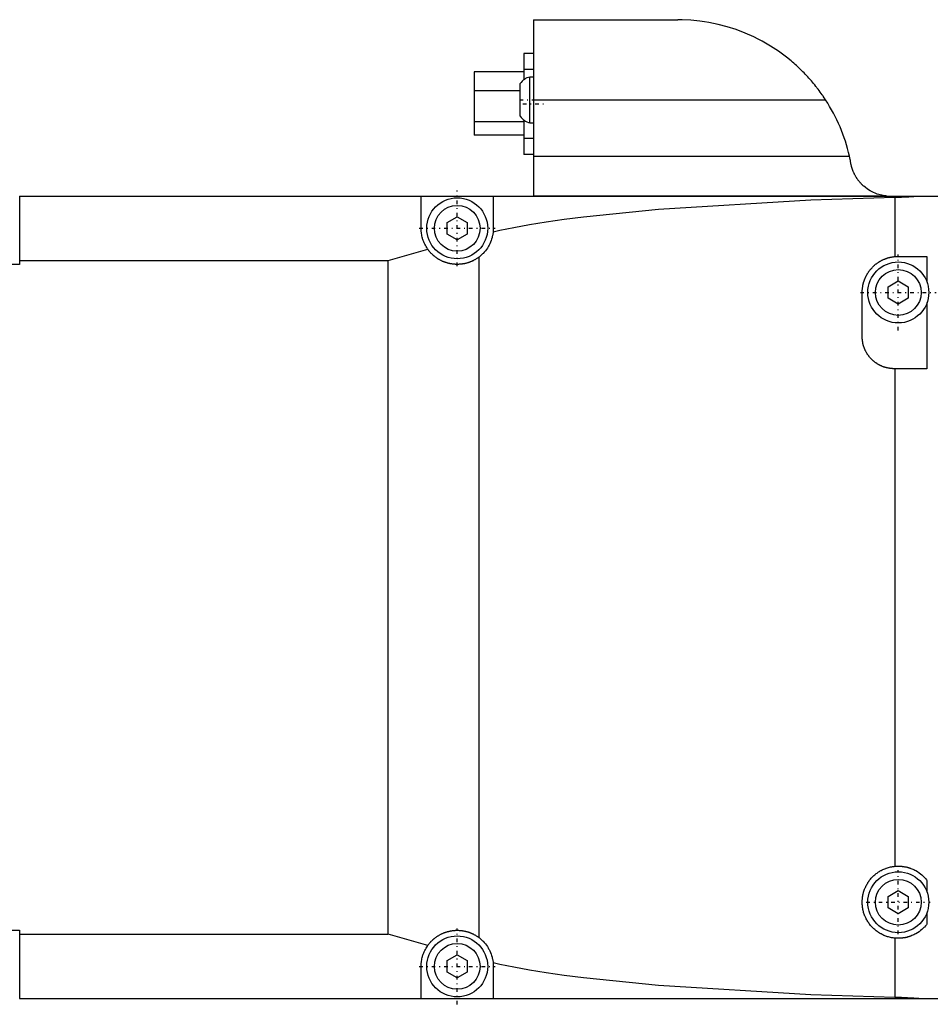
# Model space of a CAD drawing. Extents: x -584 to 152, y -5 to 847.
# Tile 5 of 8: x -390 to -276, y 719 to 842. Entities that reach past the tile are written whole.
import ezdxf

# ---------------------------------------------------------------- set-up
doc = ezdxf.new("R2010")
doc.units = 0
doc.linetypes.add('CENTER', pattern=[1.5, 0.45, -0.5, 0.05, -0.5])
doc.layers.add('AM_0', color=7, linetype='CONTINUOUS')
doc.layers.add('AM_7', color=7, linetype='CENTER')

msp = doc.modelspace()

# ---------------------------------------------------------------- linework, layer by layer
at = {"layer": 'AM_0', "color": 7, "linetype": 'CONTINUOUS'}
for p, q in [((-325.5, 842), (-307.5, 842)), ((-325.5, 842), (-325.5, 820)), ((-326.7, 837.8), (-326.7, 834.5)), ((-325.5, 837.8), (-326.7, 837.8)), ((-325.5, 835.8), (-326.7, 835.8)), ((-326.7, 835.5), (-332.88, 835.5)), ((-332.88, 835.5), (-332.88, 827.6)), ((-325.5, 834.85), (-325.94, 834.85)), ((-325.94, 829.15), (-325.94, 834.85)), ((-327.15, 829.97), (-327.15, 834.03)), ((-327.15, 833.15), (-332.88, 833.15)), ((-325.5, 832), (-289.06, 832)), ((-326.7, 829.25), (-332.88, 829.25)), ((-326.7, 829.5), (-326.7, 825.2)), ((-325.94, 829.15), (-325.5, 829.15)), ((-326.7, 827.6), (-332.88, 827.6)), ((-325.5, 827.2), (-326.7, 827.2)), ((-325.5, 825.2), (-326.7, 825.2)), ((-325.5, 825), (-286.08, 825)), ((-285.98, 824.58), (-286.08, 825)), ((-389.56, 820), (-389.56, 811.49)), ((-389.56, 820), (-257.1, 820)), ((-339.5, 816), (-339.5, 820)), ((-330.5, 820), (-330.5, 816)), ((-325.5, 820.03), (-281.5, 820.03)), ((-280.44, 819.86), (-280.44, 812.48)), ((-336.25, 816.72), (-335, 817.44)), ((-335, 817.44), (-333.75, 816.72)), ((-336.25, 815.28), (-336.25, 816.72)), ((-333.75, 816.72), (-333.75, 815.28)), ((-335, 814.56), (-336.25, 815.28)), ((-333.75, 815.28), (-335, 814.56)), ((-343.6, 812), (-338.67, 813.39)), ((-280, 812.5), (-276.42, 812.5)), ((-276.42, 812.5), (-276.42, 809.27)), ((-389.56, 812), (-343.6, 812)), ((-343.6, 728), (-343.6, 812)), ((-332.31, 812.39), (-332.31, 727.61)), ((-281.25, 808.72), (-280, 809.44)), ((-280, 809.44), (-278.75, 808.72)), ((-284.5, 802.5), (-284.5, 808)), ((-281.25, 807.28), (-281.25, 808.72)), ((-278.75, 808.72), (-278.75, 807.28)), ((-280, 806.56), (-281.25, 807.28)), ((-278.75, 807.28), (-280, 806.56)), ((-276.42, 806.73), (-276.42, 798.5)), ((-276.42, 798.5), (-280.5, 798.5)), ((-280.44, 798.5), (-280.44, 736.48)), ((-276.42, 734.72), (-276.42, 733.27)), ((-281.25, 732.72), (-280, 733.44)), ((-281.25, 731.28), (-281.25, 732.72)), ((-280, 733.44), (-278.75, 732.72)), ((-278.75, 732.72), (-278.75, 731.28)), ((-280, 730.56), (-281.25, 731.28)), ((-278.75, 731.28), (-280, 730.56)), ((-276.42, 730.73), (-276.42, 729.28)), ((-389.56, 728.51), (-389.56, 720)), ((-389.56, 728), (-343.6, 728)), ((-338.67, 726.61), (-343.6, 728)), ((-280.44, 727.52), (-280.44, 720.14)), ((-336.25, 724.72), (-335, 725.44)), ((-335, 725.44), (-333.75, 724.72)), ((-336.25, 723.28), (-336.25, 724.72)), ((-333.75, 724.72), (-333.75, 723.28)), ((-339.5, 720), (-339.5, 724)), ((-335, 722.56), (-336.25, 723.28)), ((-333.75, 723.28), (-335, 722.56)), ((-330.5, 724), (-330.5, 720)), ((-389.56, 720), (-257.1, 720))]:
    msp.add_line(p, q, dxfattribs=at)
for points in [[(-289.06, 832, 0), (-289.12, 832.09, 0), (-289.24, 832.27, 0), (-289.36, 832.45, 0), (-289.42, 832.54, 0), (-289.48, 832.63, 0), (-289.61, 832.81, 0), (-289.74, 832.98, 0), (-289.87, 833.16, 0), (-290, 833.34, 0), (-290.14, 833.51, 0), (-290.21, 833.6, 0), (-290.28, 833.69, 0), (-290.41, 833.86, 0), (-290.56, 834.03, 0), (-290.7, 834.2, 0), (-290.84, 834.37, 0), (-290.99, 834.54, 0), (-291.07, 834.63, 0), (-291.14, 834.71, 0), (-291.29, 834.87, 0), (-291.44, 835.04, 0), (-291.52, 835.12, 0), (-291.6, 835.2, 0), (-291.75, 835.36, 0), (-291.91, 835.52, 0), (-291.99, 835.6, 0), (-292.06, 835.68, 0), (-292.22, 835.83, 0), (-292.38, 835.98, 0), (-292.54, 836.13, 0), (-292.71, 836.28, 0), (-292.87, 836.43, 0), (-292.95, 836.5, 0), (-293.03, 836.57, 0), (-293.2, 836.72, 0), (-293.36, 836.86, 0), (-293.95, 837.33, 0), (-294.95, 838.07, 0), (-295.94, 838.72, 0), (-296.96, 839.31, 0), (-297.48, 839.58, 0), (-298.01, 839.85, 0), (-299.1, 840.33, 0), (-300.21, 840.76, 0), (-301.33, 841.12, 0), (-302.47, 841.42, 0), (-303.61, 841.65, 0), (-304.18, 841.75, 0), (-304.75, 841.83, 0), (-305.87, 841.94, 0), (-306.96, 841.99, 0), (-307.5, 842, 0)], [(-281.5, 820.03, 0), (-281.69, 820.05, 0), (-282.07, 820.12, 0), (-282.44, 820.21, 0), (-282.63, 820.27, 0), (-282.81, 820.34, 0), (-283.16, 820.49, 0), (-283.5, 820.67, 0), (-283.83, 820.88, 0), (-284.14, 821.11, 0), (-284.31, 821.25, 0), (-284.36, 821.29, 0), (-284.4, 821.34, 0), (-284.43, 821.36, 0), (-284.45, 821.38, 0), (-284.5, 821.43, 0), (-284.54, 821.47, 0), (-284.56, 821.49, 0), (-284.59, 821.52, 0), (-284.63, 821.56, 0), (-284.68, 821.61, 0), (-284.7, 821.63, 0), (-284.72, 821.66, 0), (-284.76, 821.71, 0), (-284.8, 821.75, 0), (-284.84, 821.8, 0), (-284.89, 821.85, 0), (-284.93, 821.9, 0), (-284.95, 821.93, 0), (-284.96, 821.95, 0), (-285, 822, 0), (-285.04, 822.06, 0), (-285.08, 822.11, 0), (-285.12, 822.16, 0), (-285.15, 822.21, 0), (-285.17, 822.24, 0), (-285.19, 822.27, 0), (-285.22, 822.32, 0), (-285.26, 822.38, 0), (-285.29, 822.43, 0), (-285.32, 822.49, 0), (-285.35, 822.54, 0), (-285.37, 822.57, 0), (-285.39, 822.6, 0), (-285.42, 822.65, 0), (-285.45, 822.71, 0), (-285.47, 822.77, 0), (-285.5, 822.83, 0), (-285.53, 822.88, 0), (-285.54, 822.91, 0), (-285.56, 822.94, 0), (-285.58, 823, 0), (-285.61, 823.06, 0), (-285.63, 823.12, 0), (-285.66, 823.18, 0), (-285.68, 823.24, 0), (-285.69, 823.27, 0), (-285.7, 823.3, 0), (-285.72, 823.36, 0), (-285.74, 823.42, 0), (-285.75, 823.45, 0), (-285.76, 823.48, 0), (-285.78, 823.54, 0), (-285.8, 823.61, 0), (-285.81, 823.64, 0), (-285.82, 823.67, 0), (-285.84, 823.73, 0), (-285.85, 823.79, 0), (-285.87, 823.85, 0), (-285.88, 823.92, 0), (-285.89, 823.98, 0), (-285.9, 824.01, 0), (-285.91, 824.04, 0), (-285.92, 824.11, 0), (-285.93, 824.17, 0), (-285.94, 824.23, 0), (-285.95, 824.3, 0), (-285.96, 824.36, 0), (-285.96, 824.39, 0), (-285.97, 824.42, 0), (-285.97, 824.49, 0), (-285.98, 824.55, 0), (-285.98, 824.58, 0)], [(-330.52, 815.57, 0), (-329.69, 815.76, 0), (-327.92, 816.11, 0), (-325.98, 816.46, 0), (-324.95, 816.63, 0), (-323.89, 816.79, 0), (-321.65, 817.12, 0), (-319.27, 817.42, 0), (-309.92, 818.39, 0), (-290.89, 819.55, 0), (-280.44, 819.86, 0)], [(-280.44, 819.86, 0), (-280.34, 819.87, 0), (-280.15, 819.87, 0), (-279.97, 819.88, 0), (-279.87, 819.88, 0), (-279.78, 819.89, 0), (-279.59, 819.89, 0), (-279.41, 819.9, 0), (-279.23, 819.91, 0), (-279.05, 819.92, 0), (-278.87, 819.93, 0), (-278.78, 819.94, 0), (-278.7, 819.94, 0), (-278.53, 819.96, 0), (-278.37, 819.96, 0), (-278.21, 819.97, 0), (-278.06, 819.98, 0), (-277.91, 819.99, 0), (-277.84, 819.99, 0), (-277.77, 819.99, 0), (-277.63, 820, 0), (-277.5, 820, 0), (-277.43, 820, 0)], [(-338.67, 813.39, 0), (-338.71, 813.46, 0), (-338.8, 813.6, 0), (-338.89, 813.74, 0), (-338.93, 813.81, 0), (-338.97, 813.88, 0), (-339.04, 814.03, 0), (-339.11, 814.17, 0), (-339.18, 814.32, 0), (-339.23, 814.47, 0), (-339.28, 814.62, 0), (-339.31, 814.69, 0), (-339.33, 814.76, 0), (-339.37, 814.91, 0), (-339.4, 815.05, 0), (-339.43, 815.2, 0), (-339.45, 815.34, 0), (-339.47, 815.49, 0), (-339.48, 815.56, 0), (-339.49, 815.63, 0), (-339.49, 815.78, 0), (-339.5, 815.93, 0), (-339.5, 816, 0)], [(-330.52, 815.57, 0), (-330.53, 815.47, 0), (-330.56, 815.26, 0), (-330.6, 815.06, 0), (-330.62, 814.96, 0), (-330.65, 814.85, 0), (-330.71, 814.65, 0), (-330.77, 814.46, 0), (-330.85, 814.26, 0), (-330.93, 814.07, 0), (-331.03, 813.88, 0), (-331.08, 813.79, 0), (-331.13, 813.7, 0), (-331.24, 813.52, 0), (-331.36, 813.35, 0), (-331.49, 813.19, 0), (-331.62, 813.03, 0), (-331.76, 812.87, 0), (-331.84, 812.8, 0), (-331.91, 812.73, 0), (-332.07, 812.59, 0), (-332.23, 812.45, 0), (-332.31, 812.39, 0)], [(-330.5, 816, 0), (-330.5, 815.93, 0), (-330.51, 815.79, 0), (-330.51, 815.65, 0), (-330.52, 815.57, 0)], [(-332.31, 812.39, 0), (-332.34, 812.37, 0), (-332.39, 812.33, 0), (-332.45, 812.29, 0), (-332.48, 812.27, 0), (-332.5, 812.26, 0), (-332.56, 812.22, 0), (-332.62, 812.18, 0), (-332.67, 812.15, 0), (-332.73, 812.11, 0), (-332.79, 812.08, 0), (-332.82, 812.06, 0), (-332.85, 812.05, 0), (-332.91, 812.02, 0), (-332.97, 811.99, 0), (-333.03, 811.96, 0), (-333.09, 811.93, 0), (-333.15, 811.9, 0), (-333.18, 811.88, 0), (-333.21, 811.87, 0), (-333.27, 811.84, 0), (-333.33, 811.82, 0), (-333.37, 811.81, 0), (-333.4, 811.79, 0), (-333.46, 811.77, 0), (-333.52, 811.75, 0), (-333.56, 811.74, 0), (-333.59, 811.73, 0), (-333.65, 811.71, 0), (-333.72, 811.69, 0), (-333.78, 811.67, 0), (-333.85, 811.65, 0), (-333.91, 811.63, 0), (-333.94, 811.63, 0), (-333.98, 811.62, 0), (-334.04, 811.6, 0), (-334.11, 811.59, 0), (-334.17, 811.58, 0), (-334.24, 811.57, 0), (-334.3, 811.55, 0), (-334.34, 811.55, 0), (-334.37, 811.54, 0), (-334.43, 811.54, 0), (-334.5, 811.53, 0), (-334.56, 811.52, 0), (-334.63, 811.52, 0), (-334.69, 811.51, 0), (-334.73, 811.51, 0), (-334.76, 811.51, 0), (-334.82, 811.5, 0), (-334.89, 811.5, 0), (-334.95, 811.5, 0), (-335.01, 811.5, 0), (-335.08, 811.5, 0), (-335.11, 811.5, 0), (-335.14, 811.5, 0), (-335.21, 811.5, 0), (-335.27, 811.51, 0), (-335.34, 811.51, 0), (-335.4, 811.52, 0), (-335.47, 811.52, 0), (-335.5, 811.53, 0), (-335.53, 811.53, 0), (-335.6, 811.54, 0), (-335.66, 811.55, 0), (-335.7, 811.55, 0), (-335.73, 811.56, 0), (-335.79, 811.57, 0), (-335.86, 811.58, 0), (-335.89, 811.59, 0), (-335.92, 811.6, 0), (-335.99, 811.61, 0), (-336.06, 811.63, 0), (-336.12, 811.64, 0), (-336.19, 811.66, 0), (-336.25, 811.68, 0), (-336.28, 811.69, 0), (-336.31, 811.7, 0), (-336.38, 811.72, 0), (-336.44, 811.74, 0), (-336.51, 811.76, 0), (-336.57, 811.78, 0), (-336.63, 811.81, 0), (-336.67, 811.82, 0), (-336.7, 811.83, 0), (-336.76, 811.86, 0), (-336.82, 811.88, 0), (-336.88, 811.91, 0), (-336.94, 811.94, 0), (-337, 811.97, 0), (-337.03, 811.99, 0), (-337.06, 812, 0), (-337.12, 812.03, 0), (-337.18, 812.07, 0), (-337.24, 812.1, 0), (-337.3, 812.13, 0), (-337.36, 812.17, 0), (-337.39, 812.19, 0), (-337.41, 812.2, 0), (-337.47, 812.24, 0), (-337.53, 812.28, 0), (-337.58, 812.31, 0), (-337.64, 812.35, 0), (-337.69, 812.39, 0), (-337.72, 812.41, 0), (-337.74, 812.43, 0), (-337.79, 812.47, 0), (-337.85, 812.51, 0), (-337.87, 812.53, 0), (-337.9, 812.56, 0), (-337.95, 812.6, 0), (-337.99, 812.64, 0), (-338.02, 812.66, 0), (-338.04, 812.68, 0), (-338.09, 812.73, 0), (-338.14, 812.77, 0), (-338.18, 812.82, 0), (-338.23, 812.86, 0), (-338.27, 812.91, 0), (-338.29, 812.93, 0), (-338.31, 812.96, 0), (-338.36, 813, 0), (-338.4, 813.05, 0), (-338.44, 813.1, 0), (-338.49, 813.15, 0), (-338.53, 813.21, 0), (-338.55, 813.23, 0), (-338.57, 813.26, 0), (-338.61, 813.31, 0), (-338.65, 813.36, 0), (-338.67, 813.39, 0)], [(-284.5, 808, 0), (-284.5, 808.03, 0), (-284.5, 808.09, 0), (-284.5, 808.15, 0), (-284.5, 808.18, 0), (-284.49, 808.21, 0), (-284.49, 808.28, 0), (-284.49, 808.34, 0), (-284.48, 808.4, 0), (-284.48, 808.46, 0), (-284.47, 808.52, 0), (-284.47, 808.55, 0), (-284.46, 808.58, 0), (-284.45, 808.64, 0), (-284.44, 808.7, 0), (-284.43, 808.76, 0), (-284.42, 808.82, 0), (-284.41, 808.88, 0), (-284.41, 808.91, 0), (-284.4, 808.94, 0), (-284.39, 809, 0), (-284.37, 809.06, 0), (-284.36, 809.09, 0), (-284.36, 809.12, 0), (-284.34, 809.18, 0), (-284.33, 809.24, 0), (-284.32, 809.27, 0), (-284.31, 809.3, 0), (-284.29, 809.36, 0), (-284.27, 809.42, 0), (-284.25, 809.48, 0), (-284.23, 809.53, 0), (-284.21, 809.59, 0), (-284.2, 809.62, 0), (-284.19, 809.65, 0), (-284.16, 809.71, 0), (-284.14, 809.76, 0), (-284.12, 809.82, 0), (-284.09, 809.88, 0), (-284.06, 809.93, 0), (-284.05, 809.96, 0), (-284.04, 809.99, 0), (-284.01, 810.04, 0), (-283.98, 810.1, 0), (-283.95, 810.15, 0), (-283.92, 810.2, 0), (-283.89, 810.26, 0), (-283.88, 810.28, 0), (-283.86, 810.31, 0), (-283.83, 810.36, 0), (-283.8, 810.41, 0), (-283.76, 810.47, 0), (-283.73, 810.52, 0), (-283.7, 810.57, 0), (-283.68, 810.59, 0), (-283.66, 810.62, 0), (-283.62, 810.67, 0), (-283.59, 810.72, 0), (-283.55, 810.77, 0), (-283.51, 810.81, 0), (-283.47, 810.86, 0), (-283.45, 810.89, 0), (-283.43, 810.91, 0), (-283.39, 810.96, 0), (-283.35, 811, 0), (-283.33, 811.02, 0), (-283.31, 811.05, 0), (-283.27, 811.09, 0), (-283.23, 811.14, 0), (-283.21, 811.16, 0), (-283.18, 811.18, 0), (-283.14, 811.22, 0), (-283.1, 811.27, 0), (-283.05, 811.31, 0), (-283.01, 811.35, 0), (-282.96, 811.39, 0), (-282.94, 811.41, 0), (-282.91, 811.43, 0), (-282.87, 811.47, 0), (-282.82, 811.51, 0), (-282.77, 811.55, 0), (-282.72, 811.58, 0), (-282.67, 811.62, 0), (-282.65, 811.64, 0), (-282.62, 811.66, 0), (-282.57, 811.69, 0), (-282.52, 811.73, 0), (-282.47, 811.76, 0), (-282.42, 811.79, 0), (-282.37, 811.83, 0), (-282.34, 811.84, 0), (-282.32, 811.86, 0), (-282.26, 811.89, 0), (-282.21, 811.92, 0), (-282.16, 811.95, 0), (-282.1, 811.98, 0), (-282.05, 812.01, 0), (-282.02, 812.02, 0), (-281.99, 812.04, 0), (-281.94, 812.06, 0), (-281.88, 812.09, 0), (-281.83, 812.11, 0), (-281.77, 812.14, 0), (-281.71, 812.16, 0), (-281.68, 812.17, 0), (-281.66, 812.18, 0), (-281.6, 812.21, 0), (-281.54, 812.23, 0), (-281.51, 812.24, 0), (-281.48, 812.25, 0), (-281.42, 812.27, 0), (-281.37, 812.29, 0), (-281.34, 812.3, 0), (-281.31, 812.31, 0), (-281.25, 812.32, 0), (-281.19, 812.34, 0), (-281.13, 812.36, 0), (-281.07, 812.37, 0), (-281.01, 812.38, 0), (-280.98, 812.39, 0), (-280.95, 812.4, 0), (-280.89, 812.41, 0), (-280.83, 812.42, 0), (-280.77, 812.43, 0), (-280.71, 812.44, 0), (-280.65, 812.45, 0), (-280.62, 812.46, 0), (-280.59, 812.46, 0), (-280.53, 812.47, 0), (-280.47, 812.48, 0), (-280.44, 812.48, 0)], [(-280.44, 812.48, 0), (-280.36, 812.49, 0), (-280.22, 812.49, 0), (-280.07, 812.5, 0), (-280, 812.5, 0)], [(-280.5, 798.5, 0), (-280.53, 798.5, 0), (-280.59, 798.5, 0), (-280.65, 798.5, 0), (-280.67, 798.5, 0), (-280.7, 798.51, 0), (-280.76, 798.51, 0), (-280.82, 798.51, 0), (-280.88, 798.52, 0), (-280.94, 798.52, 0), (-280.99, 798.53, 0), (-281.02, 798.53, 0), (-281.05, 798.54, 0), (-281.11, 798.55, 0), (-281.17, 798.56, 0), (-281.22, 798.57, 0), (-281.28, 798.58, 0), (-281.34, 798.59, 0), (-281.37, 798.59, 0), (-281.39, 798.6, 0), (-281.45, 798.61, 0), (-281.51, 798.63, 0), (-281.54, 798.64, 0), (-281.56, 798.64, 0), (-281.62, 798.66, 0), (-281.68, 798.68, 0), (-281.7, 798.69, 0), (-281.73, 798.69, 0), (-281.79, 798.71, 0), (-281.84, 798.73, 0), (-281.9, 798.75, 0), (-281.95, 798.77, 0), (-282, 798.79, 0), (-282.03, 798.8, 0), (-282.06, 798.82, 0), (-282.11, 798.84, 0), (-282.16, 798.86, 0), (-282.22, 798.89, 0), (-282.27, 798.91, 0), (-282.32, 798.94, 0), (-282.35, 798.95, 0), (-282.37, 798.97, 0), (-282.42, 798.99, 0), (-282.47, 799.02, 0), (-282.53, 799.05, 0), (-282.58, 799.08, 0), (-282.62, 799.11, 0), (-282.65, 799.13, 0), (-282.67, 799.14, 0), (-282.72, 799.17, 0), (-282.77, 799.21, 0), (-282.82, 799.24, 0), (-282.87, 799.27, 0), (-282.91, 799.31, 0), (-282.94, 799.33, 0), (-282.96, 799.34, 0), (-283, 799.38, 0), (-283.05, 799.42, 0), (-283.09, 799.45, 0), (-283.14, 799.49, 0), (-283.18, 799.53, 0), (-283.2, 799.55, 0), (-283.22, 799.57, 0), (-283.27, 799.61, 0), (-283.31, 799.65, 0), (-283.33, 799.67, 0), (-283.35, 799.69, 0), (-283.39, 799.73, 0), (-283.43, 799.78, 0), (-283.45, 799.8, 0), (-283.47, 799.82, 0), (-283.51, 799.86, 0), (-283.55, 799.91, 0), (-283.58, 799.95, 0), (-283.62, 800, 0), (-283.66, 800.04, 0), (-283.67, 800.06, 0), (-283.69, 800.09, 0), (-283.73, 800.13, 0), (-283.76, 800.18, 0), (-283.79, 800.23, 0), (-283.83, 800.28, 0), (-283.86, 800.33, 0), (-283.87, 800.35, 0), (-283.89, 800.38, 0), (-283.92, 800.42, 0), (-283.95, 800.47, 0), (-283.98, 800.53, 0), (-284.01, 800.58, 0), (-284.03, 800.63, 0), (-284.05, 800.65, 0), (-284.06, 800.68, 0), (-284.09, 800.73, 0), (-284.11, 800.78, 0), (-284.14, 800.84, 0), (-284.16, 800.89, 0), (-284.18, 800.94, 0), (-284.2, 800.97, 0), (-284.21, 801, 0), (-284.23, 801.05, 0), (-284.25, 801.1, 0), (-284.27, 801.16, 0), (-284.29, 801.21, 0), (-284.31, 801.27, 0), (-284.31, 801.3, 0), (-284.32, 801.32, 0), (-284.34, 801.38, 0), (-284.36, 801.44, 0), (-284.36, 801.46, 0), (-284.37, 801.49, 0), (-284.39, 801.55, 0), (-284.4, 801.61, 0), (-284.41, 801.63, 0), (-284.41, 801.66, 0), (-284.42, 801.72, 0), (-284.43, 801.78, 0), (-284.44, 801.83, 0), (-284.45, 801.89, 0), (-284.46, 801.95, 0), (-284.47, 801.98, 0), (-284.47, 802.01, 0), (-284.48, 802.06, 0), (-284.48, 802.12, 0), (-284.49, 802.18, 0), (-284.49, 802.24, 0), (-284.49, 802.3, 0), (-284.5, 802.33, 0), (-284.5, 802.35, 0), (-284.5, 802.41, 0), (-284.5, 802.47, 0), (-284.5, 802.5, 0)], [(-280.44, 727.52, 0), (-280.5, 727.53, 0), (-280.62, 727.54, 0), (-280.74, 727.56, 0), (-280.8, 727.57, 0), (-280.86, 727.58, 0), (-280.98, 727.61, 0), (-281.1, 727.64, 0), (-281.22, 727.67, 0), (-281.34, 727.7, 0), (-281.45, 727.74, 0), (-281.51, 727.76, 0), (-281.57, 727.78, 0), (-281.68, 727.83, 0), (-281.8, 727.87, 0), (-281.91, 727.93, 0), (-282.02, 727.98, 0), (-282.13, 728.04, 0), (-282.18, 728.06, 0), (-282.24, 728.09, 0), (-282.34, 728.16, 0), (-282.45, 728.22, 0), (-282.5, 728.26, 0), (-282.55, 728.29, 0), (-282.65, 728.36, 0), (-282.75, 728.44, 0), (-282.79, 728.47, 0), (-282.84, 728.51, 0), (-282.94, 728.59, 0), (-283.03, 728.67, 0), (-283.12, 728.76, 0), (-283.21, 728.84, 0), (-283.29, 728.93, 0), (-283.33, 728.98, 0), (-283.37, 729.02, 0), (-283.45, 729.11, 0), (-283.53, 729.21, 0), (-283.61, 729.31, 0), (-283.68, 729.41, 0), (-283.75, 729.51, 0), (-283.78, 729.56, 0), (-283.81, 729.61, 0), (-283.88, 729.72, 0), (-283.94, 729.82, 0), (-284, 729.93, 0), (-284.05, 730.04, 0), (-284.1, 730.15, 0), (-284.13, 730.21, 0), (-284.15, 730.27, 0), (-284.2, 730.38, 0), (-284.24, 730.49, 0), (-284.28, 730.61, 0), (-284.32, 730.73, 0), (-284.35, 730.85, 0), (-284.36, 730.91, 0), (-284.38, 730.97, 0), (-284.41, 731.09, 0), (-284.43, 731.21, 0), (-284.45, 731.33, 0), (-284.47, 731.45, 0), (-284.48, 731.57, 0), (-284.48, 731.63, 0), (-284.49, 731.69, 0), (-284.5, 731.82, 0), (-284.5, 731.94, 0), (-284.5, 732, 0), (-284.5, 732.06, 0), (-284.5, 732.18, 0), (-284.49, 732.31, 0), (-284.48, 732.37, 0), (-284.48, 732.43, 0), (-284.47, 732.55, 0), (-284.45, 732.67, 0), (-284.43, 732.79, 0), (-284.41, 732.91, 0), (-284.38, 733.03, 0), (-284.36, 733.09, 0), (-284.35, 733.15, 0), (-284.32, 733.27, 0), (-284.28, 733.39, 0), (-284.24, 733.51, 0), (-284.2, 733.62, 0), (-284.15, 733.73, 0), (-284.13, 733.79, 0), (-284.1, 733.85, 0), (-284.05, 733.96, 0), (-284, 734.07, 0), (-283.94, 734.18, 0), (-283.88, 734.28, 0), (-283.81, 734.39, 0), (-283.78, 734.44, 0), (-283.75, 734.49, 0), (-283.68, 734.59, 0), (-283.61, 734.69, 0), (-283.53, 734.79, 0), (-283.45, 734.89, 0), (-283.37, 734.98, 0), (-283.33, 735.02, 0), (-283.29, 735.07, 0), (-283.21, 735.16, 0), (-283.12, 735.24, 0), (-283.03, 735.33, 0), (-282.94, 735.41, 0), (-282.84, 735.49, 0), (-282.79, 735.53, 0), (-282.75, 735.56, 0), (-282.65, 735.64, 0), (-282.55, 735.71, 0), (-282.5, 735.74, 0), (-282.45, 735.78, 0), (-282.34, 735.84, 0), (-282.24, 735.91, 0), (-282.18, 735.94, 0), (-282.13, 735.96, 0), (-282.02, 736.02, 0), (-281.91, 736.07, 0), (-281.8, 736.13, 0), (-281.68, 736.17, 0), (-281.57, 736.22, 0), (-281.51, 736.24, 0), (-281.45, 736.26, 0), (-281.34, 736.3, 0), (-281.22, 736.33, 0), (-281.1, 736.36, 0), (-280.98, 736.39, 0), (-280.86, 736.42, 0), (-280.8, 736.43, 0), (-280.74, 736.44, 0), (-280.62, 736.46, 0), (-280.5, 736.47, 0), (-280.44, 736.48, 0)], [(-280.44, 736.48, 0), (-280.41, 736.48, 0), (-280.36, 736.49, 0), (-280.31, 736.49, 0), (-280.28, 736.49, 0), (-280.25, 736.49, 0), (-280.2, 736.5, 0), (-280.15, 736.5, 0), (-280.1, 736.5, 0), (-280.05, 736.5, 0), (-280, 736.5, 0), (-279.97, 736.5, 0), (-279.94, 736.5, 0), (-279.89, 736.5, 0), (-279.84, 736.5, 0), (-279.79, 736.5, 0), (-279.74, 736.49, 0), (-279.69, 736.49, 0), (-279.66, 736.49, 0), (-279.64, 736.49, 0), (-279.59, 736.48, 0), (-279.54, 736.48, 0), (-279.51, 736.47, 0), (-279.48, 736.47, 0), (-279.43, 736.46, 0), (-279.38, 736.46, 0), (-279.36, 736.45, 0), (-279.34, 736.45, 0), (-279.29, 736.44, 0), (-279.24, 736.43, 0), (-279.19, 736.43, 0), (-279.14, 736.42, 0), (-279.09, 736.41, 0), (-279.07, 736.4, 0), (-279.05, 736.4, 0), (-279, 736.39, 0), (-278.95, 736.38, 0), (-278.91, 736.36, 0), (-278.86, 736.35, 0), (-278.81, 736.34, 0), (-278.79, 736.33, 0), (-278.77, 736.33, 0), (-278.72, 736.32, 0), (-278.68, 736.3, 0), (-278.64, 736.29, 0), (-278.59, 736.27, 0), (-278.55, 736.26, 0), (-278.53, 736.25, 0), (-278.51, 736.25, 0), (-278.47, 736.23, 0), (-278.43, 736.22, 0), (-278.29, 736.16, 0), (-278.05, 736.06, 0), (-277.94, 736, 0), (-277.83, 735.94, 0), (-277.62, 735.82, 0), (-277.41, 735.68, 0), (-277.22, 735.54, 0), (-277.05, 735.4, 0), (-276.88, 735.25, 0), (-276.81, 735.17, 0), (-276.73, 735.1, 0), (-276.6, 734.94, 0), (-276.47, 734.8, 0), (-276.42, 734.72, 0)], [(-276.42, 729.28, 0), (-276.47, 729.2, 0), (-276.6, 729.06, 0), (-276.73, 728.9, 0), (-276.81, 728.83, 0), (-276.88, 728.75, 0), (-277.05, 728.6, 0), (-277.22, 728.46, 0), (-277.41, 728.32, 0), (-277.62, 728.18, 0), (-277.83, 728.06, 0), (-277.94, 728, 0), (-278.05, 727.94, 0), (-278.29, 727.84, 0), (-278.43, 727.78, 0), (-278.47, 727.77, 0), (-278.51, 727.75, 0), (-278.53, 727.75, 0), (-278.55, 727.74, 0), (-278.59, 727.73, 0), (-278.64, 727.71, 0), (-278.68, 727.7, 0), (-278.72, 727.68, 0), (-278.77, 727.67, 0), (-278.79, 727.67, 0), (-278.81, 727.66, 0), (-278.86, 727.65, 0), (-278.91, 727.64, 0), (-278.95, 727.62, 0), (-279, 727.61, 0), (-279.05, 727.6, 0), (-279.07, 727.6, 0), (-279.09, 727.59, 0), (-279.14, 727.58, 0), (-279.19, 727.57, 0), (-279.24, 727.57, 0), (-279.29, 727.56, 0), (-279.34, 727.55, 0), (-279.36, 727.55, 0), (-279.38, 727.54, 0), (-279.43, 727.54, 0), (-279.48, 727.53, 0), (-279.51, 727.53, 0), (-279.54, 727.52, 0), (-279.59, 727.52, 0), (-279.64, 727.51, 0), (-279.66, 727.51, 0), (-279.69, 727.51, 0), (-279.74, 727.51, 0), (-279.79, 727.5, 0), (-279.84, 727.5, 0), (-279.89, 727.5, 0), (-279.94, 727.5, 0), (-279.97, 727.5, 0), (-280, 727.5, 0), (-280.05, 727.5, 0), (-280.1, 727.5, 0), (-280.15, 727.5, 0), (-280.2, 727.5, 0), (-280.25, 727.51, 0), (-280.28, 727.51, 0), (-280.31, 727.51, 0), (-280.36, 727.51, 0), (-280.41, 727.52, 0), (-280.44, 727.52, 0)], [(-338.67, 726.61, 0), (-338.65, 726.64, 0), (-338.61, 726.69, 0), (-338.57, 726.74, 0), (-338.55, 726.77, 0), (-338.53, 726.79, 0), (-338.49, 726.85, 0), (-338.44, 726.9, 0), (-338.4, 726.95, 0), (-338.36, 727, 0), (-338.31, 727.04, 0), (-338.29, 727.07, 0), (-338.27, 727.09, 0), (-338.23, 727.14, 0), (-338.18, 727.18, 0), (-338.14, 727.23, 0), (-338.09, 727.27, 0), (-338.04, 727.32, 0), (-338.02, 727.34, 0), (-337.99, 727.36, 0), (-337.95, 727.4, 0), (-337.9, 727.44, 0), (-337.87, 727.47, 0), (-337.85, 727.49, 0), (-337.79, 727.53, 0), (-337.74, 727.57, 0), (-337.72, 727.59, 0), (-337.69, 727.61, 0), (-337.64, 727.65, 0), (-337.58, 727.69, 0), (-337.53, 727.72, 0), (-337.47, 727.76, 0), (-337.41, 727.8, 0), (-337.39, 727.81, 0), (-337.36, 727.83, 0), (-337.3, 727.87, 0), (-337.24, 727.9, 0), (-337.18, 727.93, 0), (-337.12, 727.97, 0), (-337.06, 728, 0), (-337.03, 728.01, 0), (-337, 728.03, 0), (-336.94, 728.06, 0), (-336.88, 728.09, 0), (-336.82, 728.12, 0), (-336.76, 728.14, 0), (-336.7, 728.17, 0), (-336.67, 728.18, 0), (-336.63, 728.19, 0), (-336.57, 728.22, 0), (-336.51, 728.24, 0), (-336.44, 728.26, 0), (-336.38, 728.28, 0), (-336.31, 728.3, 0), (-336.28, 728.31, 0), (-336.25, 728.32, 0), (-336.19, 728.34, 0), (-336.12, 728.36, 0), (-336.06, 728.37, 0), (-335.99, 728.39, 0), (-335.92, 728.4, 0), (-335.89, 728.41, 0), (-335.86, 728.42, 0), (-335.79, 728.43, 0), (-335.73, 728.44, 0), (-335.7, 728.45, 0), (-335.66, 728.45, 0), (-335.6, 728.46, 0), (-335.53, 728.47, 0), (-335.5, 728.47, 0), (-335.47, 728.48, 0), (-335.4, 728.48, 0), (-335.34, 728.49, 0), (-335.27, 728.49, 0), (-335.21, 728.5, 0), (-335.14, 728.5, 0), (-335.11, 728.5, 0), (-335.08, 728.5, 0), (-335.01, 728.5, 0), (-334.95, 728.5, 0), (-334.89, 728.5, 0), (-334.82, 728.5, 0), (-334.76, 728.49, 0), (-334.73, 728.49, 0), (-334.69, 728.49, 0), (-334.63, 728.48, 0), (-334.56, 728.48, 0), (-334.5, 728.47, 0), (-334.43, 728.46, 0), (-334.37, 728.46, 0), (-334.34, 728.45, 0), (-334.3, 728.45, 0), (-334.24, 728.43, 0), (-334.17, 728.42, 0), (-334.11, 728.41, 0), (-334.04, 728.4, 0), (-333.98, 728.38, 0), (-333.94, 728.37, 0), (-333.91, 728.37, 0), (-333.85, 728.35, 0), (-333.78, 728.33, 0), (-333.72, 728.31, 0), (-333.65, 728.29, 0), (-333.59, 728.27, 0), (-333.56, 728.26, 0), (-333.52, 728.25, 0), (-333.46, 728.23, 0), (-333.4, 728.21, 0), (-333.37, 728.19, 0), (-333.33, 728.18, 0), (-333.27, 728.16, 0), (-333.21, 728.13, 0), (-333.18, 728.12, 0), (-333.15, 728.1, 0), (-333.09, 728.07, 0), (-333.03, 728.04, 0), (-332.97, 728.01, 0), (-332.91, 727.98, 0), (-332.85, 727.95, 0), (-332.82, 727.94, 0), (-332.79, 727.92, 0), (-332.73, 727.89, 0), (-332.67, 727.85, 0), (-332.62, 727.82, 0), (-332.56, 727.78, 0), (-332.5, 727.74, 0), (-332.48, 727.73, 0), (-332.45, 727.71, 0), (-332.39, 727.67, 0), (-332.34, 727.63, 0), (-332.31, 727.61, 0)], [(-339.5, 724, 0), (-339.5, 724.07, 0), (-339.49, 724.22, 0), (-339.49, 724.37, 0), (-339.48, 724.44, 0), (-339.47, 724.51, 0), (-339.45, 724.66, 0), (-339.43, 724.8, 0), (-339.4, 724.95, 0), (-339.37, 725.09, 0), (-339.33, 725.24, 0), (-339.31, 725.31, 0), (-339.28, 725.38, 0), (-339.23, 725.53, 0), (-339.18, 725.68, 0), (-339.11, 725.83, 0), (-339.04, 725.97, 0), (-338.97, 726.12, 0), (-338.93, 726.19, 0), (-338.89, 726.26, 0), (-338.8, 726.4, 0), (-338.71, 726.54, 0), (-338.67, 726.61, 0)], [(-332.31, 727.61, 0), (-332.23, 727.55, 0), (-332.07, 727.41, 0), (-331.91, 727.27, 0), (-331.84, 727.2, 0), (-331.76, 727.13, 0), (-331.62, 726.97, 0), (-331.49, 726.81, 0), (-331.36, 726.65, 0), (-331.24, 726.48, 0), (-331.13, 726.3, 0), (-331.08, 726.21, 0), (-331.03, 726.12, 0), (-330.93, 725.93, 0), (-330.85, 725.74, 0), (-330.77, 725.54, 0), (-330.71, 725.35, 0), (-330.65, 725.15, 0), (-330.62, 725.04, 0), (-330.6, 724.94, 0), (-330.56, 724.74, 0), (-330.53, 724.53, 0), (-330.52, 724.43, 0)], [(-330.52, 724.43, 0), (-330.51, 724.35, 0), (-330.51, 724.21, 0), (-330.5, 724.07, 0), (-330.5, 724, 0)], [(-280.44, 720.14, 0), (-290.89, 720.45, 0), (-309.92, 721.61, 0), (-319.27, 722.58, 0), (-321.65, 722.88, 0), (-323.89, 723.21, 0), (-324.95, 723.37, 0), (-325.98, 723.54, 0), (-327.92, 723.89, 0), (-329.69, 724.24, 0), (-330.52, 724.43, 0)], [(-277.43, 720, 0), (-277.5, 720, 0), (-277.63, 720, 0), (-277.77, 720.01, 0), (-277.84, 720.01, 0), (-277.91, 720.01, 0), (-278.06, 720.02, 0), (-278.21, 720.03, 0), (-278.37, 720.04, 0), (-278.53, 720.04, 0), (-278.7, 720.06, 0), (-278.78, 720.06, 0), (-278.87, 720.07, 0), (-279.05, 720.08, 0), (-279.23, 720.09, 0), (-279.41, 720.1, 0), (-279.59, 720.11, 0), (-279.78, 720.11, 0), (-279.87, 720.12, 0), (-279.97, 720.12, 0), (-280.15, 720.13, 0), (-280.34, 720.13, 0), (-280.44, 720.14, 0)]]:
    msp.add_polyline3d(points, dxfattribs=at)
for centre, radius in [((-335, 816), 3.8), ((-335, 816), 2.85), ((-280, 808), 3.8), ((-280, 808), 2.85), ((-280, 732), 3.8), ((-280, 732), 2.85), ((-335, 724), 3.8), ((-335, 724), 2.85)]:
    msp.add_circle(centre, radius, dxfattribs=at)
for centre, radius, start, end in [((-325.5, 832.9), 2, 102.8386, 145.5885), ((-307.5, 820), 22, 13.1366, 33.0557), ((-325.5, 831.1), 2, 214.4115, 257.1614), ((-281, 825), 5, 264.2608, 270), ((-389.56, 722.24), 89.25, 90, 90.8624), ((-389.56, 817.76), 89.25, 269.1376, 270)]:
    msp.add_arc(centre, radius, start, end, dxfattribs=at)
at = {"layer": 'AM_7', "color": 4, "linetype": 'CENTER'}
for p, q in [((-327.23, 832), (-325.42, 832)), ((-326.82, 831.5), (-324.18, 831.5)), ((-335, 811.27), (-335, 820.73)), ((-339.73, 816), (-330.27, 816)), ((-280, 803.28), (-280, 812.72)), ((-284.73, 808), (-275.28, 808)), ((-280, 728.01), (-280, 735.99)), ((-283.99, 732), (-276.01, 732)), ((-335, 719.27), (-335, 728.73)), ((-339.73, 724), (-330.27, 724))]:
    msp.add_line(p, q, dxfattribs=at)

doc.saveas('drawing.dxf')
